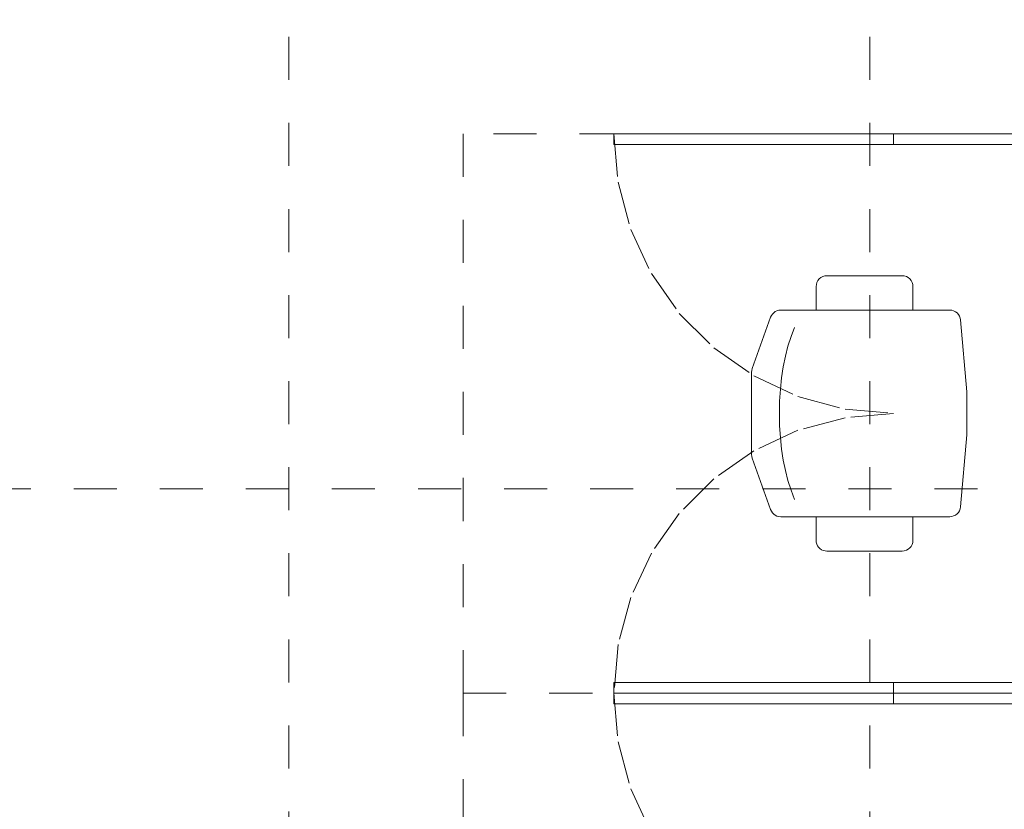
# Model space of a CAD drawing. Header units: metres. Extents: x -45.2 to 14.3, y -31.8 to 10.2.
# Tile 40 of 148: x -26.3 to -24, y -19.6 to -17.8. Entities that reach past the tile are written whole.
import ezdxf

# ---------------------------------------------------------------- set-up
doc = ezdxf.new("R2010")
doc.units = ezdxf.units.M
doc.header["$LTSCALE"] = 0.05
doc.linetypes.add('gestrichelt - 01', pattern=[2, 1, -1])
doc.linetypes.add('Raster 01', pattern=[2, 1, -1])
for name, color, linetype, lineweight, true_color in [('ACTES-Bewegungsfläche', 7, 'gestrichelt - 01', 9, 0xd9d9d9), ('ACTES-Einrichtung Aufsicht.', 7, 'Continuous', 9, 0xa6a6a6), ('AV1-Raster', 7, 'Raster 01', 9, 0xa6a6a6)]:
    doc.layers.add(name, color=color, linetype=linetype, lineweight=lineweight, true_color=true_color)

msp = doc.modelspace()

# ---------------------------------------------------------------- linework, layer by layer
at = {"layer": 'ACTES-Bewegungsfläche'}
for points in [[(-23.275, -19.375), (-23.275, -18.075), (-25.245, -18.075), (-25.245, -19.375)], [(-23.275, -19.375), (-23.275, -20.675), (-25.245, -20.675), (-25.245, -19.375)]]:
    msp.add_lwpolyline(points, close=True, dxfattribs=at)
for points in [[(-24.895, -18.075), (-24.8851, -18.1879), (-24.8558, -18.2973), (-24.8079, -18.4), (-24.7429, -18.4928), (-24.6628, -18.5729), (-24.57, -18.6379), (-24.4673, -18.6858), (-24.3579, -18.7151), (-24.245, -18.725)], [(-24.245, -18.725), (-24.3579, -18.7349), (-24.4673, -18.7642), (-24.57, -18.8121), (-24.6628, -18.8771), (-24.7429, -18.9572), (-24.8079, -19.05), (-24.8558, -19.1527), (-24.8851, -19.2621), (-24.895, -19.375)], [(-24.895, -19.375), (-24.8851, -19.4879), (-24.8558, -19.5973), (-24.8079, -19.7), (-24.7429, -19.7928), (-24.6628, -19.8729), (-24.57, -19.9379), (-24.4673, -19.9858), (-24.3579, -20.0151), (-24.245, -20.025)]]:
    msp.add_lwpolyline(points, dxfattribs=at)
at = {"layer": 'ACTES-Einrichtung Aufsicht.', "color": 253, "true_color": 0xa6a6a6}
for points in [[(-24.245, -18.1), (-24.895, -18.1), (-24.895, -18.075), (-24.245, -18.075)], [(-23.075, -18.075), (-23.075, -18.1), (-24.245, -18.1), (-24.245, -18.075)], [(-24.425, -18.485), (-24.2, -18.485), (-24.2, -18.43), (-24.2, -18.43), (-24.2005, -18.4251), (-24.2019, -18.4204), (-24.2042, -18.4161), (-24.2073, -18.4123), (-24.2111, -18.4092), (-24.2154, -18.4069), (-24.2201, -18.4055), (-24.225, -18.405), (-24.4, -18.405), (-24.4, -18.405), (-24.4049, -18.4055), (-24.4096, -18.4069), (-24.4139, -18.4092), (-24.4177, -18.4123), (-24.4208, -18.4161), (-24.4231, -18.4204), (-24.4245, -18.4251), (-24.425, -18.43)], [(-24.5074, -18.965), (-24.1145, -18.965), (-24.1145, -18.965), (-24.1099, -18.9646), (-24.1055, -18.9633), (-24.1013, -18.9612), (-24.0976, -18.9584), (-24.0945, -18.955), (-24.0921, -18.9511), (-24.0905, -18.9467), (-24.0896, -18.9422), (-24.075, -18.775), (-24.075, -18.675), (-24.0896, -18.5078), (-24.0896, -18.5078), (-24.0905, -18.5033), (-24.0921, -18.4989), (-24.0945, -18.495), (-24.0976, -18.4916), (-24.1013, -18.4888), (-24.1055, -18.4867), (-24.1099, -18.4854), (-24.1145, -18.485), (-24.5074, -18.485), (-24.5074, -18.485), (-24.5117, -18.4854), (-24.516, -18.4865), (-24.5199, -18.4884), (-24.5235, -18.4909), (-24.5266, -18.494), (-24.5291, -18.4976), (-24.5309, -18.5016), (-24.5735, -18.6209), (-24.5735, -18.6209), (-24.5746, -18.6251), (-24.575, -18.6293), (-24.575, -18.8207), (-24.575, -18.8207), (-24.5746, -18.8249), (-24.5735, -18.8291), (-24.5309, -18.9484), (-24.5309, -18.9484), (-24.5291, -18.9524), (-24.5266, -18.956), (-24.5235, -18.9591), (-24.5199, -18.9616), (-24.516, -18.9635), (-24.5117, -18.9646)], [(-24.2, -18.965), (-24.425, -18.965), (-24.425, -19.02), (-24.425, -19.02), (-24.4246, -19.0243), (-24.4235, -19.0286), (-24.4217, -19.0325), (-24.4192, -19.0361), (-24.4161, -19.0392), (-24.4125, -19.0417), (-24.4086, -19.0435), (-24.4043, -19.0446), (-24.4, -19.045), (-24.225, -19.045), (-24.225, -19.045), (-24.2201, -19.0445), (-24.2154, -19.0431), (-24.2111, -19.0408), (-24.2073, -19.0377), (-24.2042, -19.0339), (-24.2019, -19.0296), (-24.2005, -19.0249), (-24.2, -19.02)], [(-24.895, -19.375), (-24.895, -19.35), (-24.245, -19.35), (-24.245, -19.375)], [(-23.075, -19.35), (-23.075, -19.375), (-24.245, -19.375), (-24.245, -19.35)], [(-24.245, -19.4), (-24.895, -19.4), (-24.895, -19.375), (-24.245, -19.375)], [(-23.075, -19.4), (-24.245, -19.4), (-24.245, -19.375), (-23.075, -19.375)]]:
    msp.add_lwpolyline(points, close=True, dxfattribs=at)
for points in [[(-24.5104, -18.725), (-24.5098, -18.6964), (-24.5081, -18.6688), (-24.5054, -18.6423), (-24.5015, -18.6167), (-24.4965, -18.5923), (-24.4905, -18.5688), (-24.4833, -18.5464), (-24.475, -18.525)], [(-24.5104, -18.725), (-24.5098, -18.7536), (-24.5081, -18.7812), (-24.5054, -18.8077), (-24.5015, -18.8333), (-24.4965, -18.8577), (-24.4905, -18.8812), (-24.4833, -18.9036), (-24.475, -18.925)]]:
    msp.add_lwpolyline(points, dxfattribs=at)
at = {"layer": 'AV1-Raster'}
for p, q in [((-25.65, -22.95), (-25.65, 1.35)), ((-24.3, -22.95), (-24.3, 1.35)), ((1.35, -18.9), (-40.5, -18.9))]:
    msp.add_line(p, q, dxfattribs=at)

doc.saveas('drawing.dxf')
